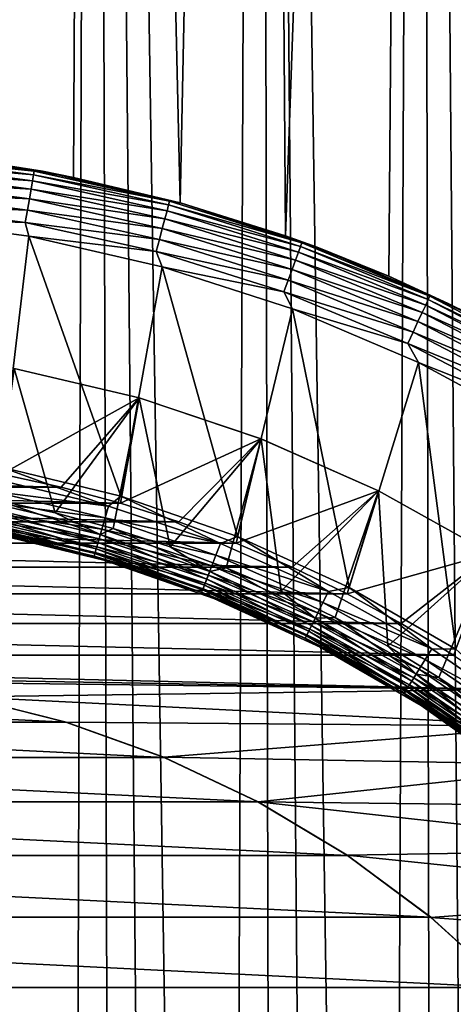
# Model space of a CAD drawing. Header units: metres. Extents: x -30 to 30, y -95 to 0.
# Tile 33 of 57: x 2 to 5.2, y -41.5 to -34. Entities that reach past the tile are written whole.
import ezdxf

# ---------------------------------------------------------------- set-up
doc = ezdxf.new("R2010")
doc.units = ezdxf.units.M
doc.layers.add('solid_122542', color=7, linetype='CONTINUOUS')

msp = doc.modelspace()

# ---------------------------------------------------------------- linework, layer by layer
at = {"layer": 'solid_122542'}
for points in [[(1.578719, -35.103523, -15.670678), (1.272615, -7, -15.698126), (2.527528, -7, -15.54586)], [(2.31823, -70.251015, 15.578457), (2.527528, -7, 15.54586), (1.272615, -7, 15.698126)], [(1.924685, -70.355774, 15.631957), (2.31823, -70.251015, 15.578457), (1.272615, -7, 15.698126)], [(2.378419, -35.238831, -15.569381), (1.578719, -35.103523, -15.670678), (2.527528, -7, -15.54586)], [(2.31823, -70.251015, 15.578457), (2.713996, -70.160141, 15.514404), (2.527528, -7, 15.54586)], [(3.182234, -35.429794, -15.425171), (2.378419, -35.238831, -15.569381), (2.527528, -7, -15.54586)], [(3.182234, -35.429794, -15.425171), (2.527528, -7, -15.54586), (3.768406, -7, -15.292219)], [(3.510788, -70.01918, 15.353724), (3.768406, -7, 15.292219), (2.527528, -7, 15.54586)], [(3.111673, -70.082932, 15.439559), (3.510788, -70.01918, 15.353724), (2.527528, -7, 15.54586)], [(2.713996, -70.160141, 15.514404), (3.111673, -70.082932, 15.439559), (2.527528, -7, 15.54586)], [(3.976835, -35.678257, -15.239661), (3.182234, -35.429794, -15.425171), (3.768406, -7, -15.292219)], [(3.510788, -70.01918, 15.353724), (3.910241, -69.968964, 15.256884), (3.768406, -7, 15.292219)], [(3.976835, -35.678257, -15.239661), (3.768406, -7, -15.292219), (4.988686, -7, -14.938963)], [(4.712842, -69.909477, 15.02836), (4.988686, -7, 14.938963), (3.768406, -7, 15.292219)], [(4.310631, -69.932381, 15.148629), (4.712842, -69.909477, 15.02836), (3.768406, -7, 15.292219)], [(3.910241, -69.968964, 15.256884), (4.310631, -69.932381, 15.148629), (3.768406, -7, 15.292219)], [(4.758252, -35.982967, -15.014045), (3.976835, -35.678257, -15.239661), (4.988686, -7, -14.938963)], [(4.712842, -69.909477, 15.02836), (5.117666, -69.900314, 14.895369), (4.988686, -7, 14.938963)], [(5.52746, -36.348564, -14.74821), (4.758252, -35.982967, -15.014045), (4.988686, -7, -14.938963)], [(5.52746, -36.348564, -14.74821), (4.988686, -7, -14.938963), (6.172322, -7, -14.489898)], [(5.930503, -69.922119, 14.590807), (6.172322, -7, 14.489898), (4.988686, -7, 14.938963)], [(5.523729, -69.904449, 14.749607), (5.930503, -69.922119, 14.590807), (4.988686, -7, 14.938963)], [(5.117666, -69.900314, 14.895369), (5.523729, -69.904449, 14.749607), (4.988686, -7, 14.938963)], [(1.038515, -35.129715, -22.777948), (1.042548, -35.083618, -22.691433), (2.077163, -35.219826, -22.691433)], [(1.042548, -35.083618, -22.691433), (1.045032, -35.055233, -22.597546), (2.08211, -35.191769, -22.597546)], [(2.077163, -35.219826, -22.691433), (1.042548, -35.083618, -22.691433), (2.08211, -35.191769, -22.597546)], [(2.08211, -35.191769, -22.597546), (1.045032, -35.055233, -22.597546), (1.075671, -35.048309, -22.5)], [(2.142682, -35.192844, -22.5), (1.075671, -35.048309, -22.5), (1.578719, -35.103523, -15.670678)], [(2.08211, -35.191769, -22.597546), (1.075671, -35.048309, -22.5), (2.142682, -35.192844, -22.5)], [(1.033087, -35.191761, -22.853762), (1.038515, -35.129715, -22.777948), (2.069127, -35.2654, -22.777948)], [(2.069127, -35.2654, -22.777948), (1.038515, -35.129715, -22.777948), (2.077163, -35.219826, -22.691433)], [(2.142682, -35.192844, -22.5), (1.578719, -35.103523, -15.670678), (2.378419, -35.238831, -15.569381)], [(1.026473, -35.267357, -22.915953), (1.033087, -35.191761, -22.853762), (2.058312, -35.326733, -22.853762)], [(2.058312, -35.326733, -22.853762), (1.033087, -35.191761, -22.853762), (2.069127, -35.2654, -22.777948)], [(2.069127, -35.2654, -22.777948), (2.077163, -35.219826, -22.691433), (3.095968, -35.44569, -22.691433)], [(2.077163, -35.219826, -22.691433), (2.08211, -35.191769, -22.597546), (3.103342, -35.418171, -22.597546)], [(3.095968, -35.44569, -22.691433), (2.077163, -35.219826, -22.691433), (3.103342, -35.418171, -22.597546)], [(3.103342, -35.418171, -22.597546), (2.08211, -35.191769, -22.597546), (2.142682, -35.192844, -22.5)], [(2.142682, -35.192844, -22.5), (2.378419, -35.238831, -15.569381), (3.182234, -35.429794, -15.425171)], [(3.192441, -35.432446, -22.5), (2.142682, -35.192844, -22.5), (3.182234, -35.429794, -15.425171)], [(3.103342, -35.418171, -22.597546), (2.142682, -35.192844, -22.5), (3.192441, -35.432446, -22.5)], [(1.018928, -35.3536, -22.962128), (1.026473, -35.267357, -22.915953), (2.045134, -35.401466, -22.915953)], [(2.045134, -35.401466, -22.915953), (1.026473, -35.267357, -22.915953), (2.058312, -35.326733, -22.853762)], [(2.058312, -35.326733, -22.853762), (2.069127, -35.2654, -22.777948), (3.083991, -35.490391, -22.777948)], [(3.083991, -35.490391, -22.777948), (2.069127, -35.2654, -22.777948), (3.095968, -35.44569, -22.691433)], [(1.010742, -35.447163, -22.990507), (1.018928, -35.3536, -22.962128), (2.030101, -35.486721, -22.962128)], [(2.030101, -35.486721, -22.962128), (1.018928, -35.3536, -22.962128), (2.045134, -35.401466, -22.915953)], [(2.045134, -35.401466, -22.915953), (2.058312, -35.326733, -22.853762), (3.067872, -35.550549, -22.853762)], [(3.067872, -35.550549, -22.853762), (2.058312, -35.326733, -22.853762), (3.083991, -35.490391, -22.777948)], [(2.013792, -35.579216, -22.990507), (1.027367, -35.545769, -23), (1.010742, -35.447163, -22.990507)], [(2.013792, -35.579216, -22.990507), (1.010742, -35.447163, -22.990507), (2.030101, -35.486721, -22.962128)], [(2.030101, -35.486721, -22.962128), (2.045134, -35.401466, -22.915953), (3.048231, -35.623848, -22.915953)], [(3.048231, -35.623848, -22.915953), (2.045134, -35.401466, -22.915953), (3.067872, -35.550549, -22.853762)], [(3.083991, -35.490391, -22.777948), (3.095968, -35.44569, -22.691433), (4.091211, -35.759487, -22.691433)], [(3.095968, -35.44569, -22.691433), (3.103342, -35.418171, -22.597546), (4.100956, -35.732716, -22.597546)], [(4.091211, -35.759487, -22.691433), (3.095968, -35.44569, -22.691433), (4.100956, -35.732716, -22.597546)], [(4.100956, -35.732716, -22.597546), (3.103342, -35.418171, -22.597546), (3.192441, -35.432446, -22.5)], [(3.192441, -35.432446, -22.5), (3.182234, -35.429794, -15.425171), (3.976835, -35.678257, -15.239661)], [(4.216496, -35.765182, -22.5), (3.192441, -35.432446, -22.5), (3.976835, -35.678257, -15.239661)], [(4.100956, -35.732716, -22.597546), (3.192441, -35.432446, -22.5), (4.216496, -35.765182, -22.5)], [(1.027367, -35.545769, -23), (2.041443, -35.682606, -23), (1.833259, -37.423855, -23)], [(2.013792, -35.579216, -22.990507), (2.041443, -35.682606, -23), (1.027367, -35.545769, -23)], [(2.013792, -35.579216, -22.990507), (2.030101, -35.486721, -22.962128), (3.025825, -35.70747, -22.962128)], [(3.025825, -35.70747, -22.962128), (2.030101, -35.486721, -22.962128), (3.048231, -35.623848, -22.915953)], [(3.067872, -35.550549, -22.853762), (3.083991, -35.490391, -22.777948), (4.075384, -35.802975, -22.777948)], [(4.075384, -35.802975, -22.777948), (3.083991, -35.490391, -22.777948), (4.091211, -35.759487, -22.691433)], [(3.001516, -35.798191, -22.990507), (2.041443, -35.682606, -23), (2.013792, -35.579216, -22.990507)], [(3.001516, -35.798191, -22.990507), (2.013792, -35.579216, -22.990507), (3.025825, -35.70747, -22.962128)], [(3.048231, -35.623848, -22.915953), (3.067872, -35.550549, -22.853762), (4.054083, -35.8615, -22.853762)], [(4.054083, -35.8615, -22.853762), (3.067872, -35.550549, -22.853762), (4.075384, -35.802975, -22.777948)], [(2.041443, -35.682606, -23), (2.734648, -37.642048, -23), (1.833259, -37.423855, -23)], [(2.041443, -35.682606, -23), (3.047154, -35.91169, -23), (2.734648, -37.642048, -23)], [(3.001516, -35.798191, -22.990507), (3.047154, -35.91169, -23), (2.041443, -35.682606, -23)], [(3.025825, -35.70747, -22.962128), (3.048231, -35.623848, -22.915953), (4.028128, -35.932808, -22.915953)], [(4.028128, -35.932808, -22.915953), (3.048231, -35.623848, -22.915953), (4.054083, -35.8615, -22.853762)], [(4.216496, -35.765182, -22.5), (3.976835, -35.678257, -15.239661), (4.758252, -35.982967, -15.014045)], [(3.001516, -35.798191, -22.990507), (3.025825, -35.70747, -22.962128), (3.998519, -36.01416, -22.962128)], [(3.998519, -36.01416, -22.962128), (3.025825, -35.70747, -22.962128), (4.028128, -35.932808, -22.915953)], [(4.075384, -35.802975, -22.777948), (4.091211, -35.759487, -22.691433), (5.055318, -36.158836, -22.691433)], [(4.091211, -35.759487, -22.691433), (4.100956, -35.732716, -22.597546), (5.067359, -36.133015, -22.597546)], [(5.055318, -36.158836, -22.691433), (4.091211, -35.759487, -22.691433), (5.067359, -36.133015, -22.597546)], [(5.067359, -36.133015, -22.597546), (4.100956, -35.732716, -22.597546), (4.216496, -35.765182, -22.5)], [(5.206604, -36.188374, -22.5), (4.216496, -35.765182, -22.5), (4.758252, -35.982967, -15.014045)], [(5.067359, -36.133015, -22.597546), (4.216496, -35.765182, -22.5), (5.206604, -36.188374, -22.5)], [(3.966396, -36.102417, -22.990507), (3.047154, -35.91169, -23), (3.001516, -35.798191, -22.990507)], [(3.966396, -36.102417, -22.990507), (3.001516, -35.798191, -22.990507), (3.998519, -36.01416, -22.962128)], [(4.054083, -35.8615, -22.853762), (4.075384, -35.802975, -22.777948), (5.035761, -36.200775, -22.777948)], [(5.035761, -36.200775, -22.777948), (4.075384, -35.802975, -22.777948), (5.055318, -36.158836, -22.691433)], [(3.047154, -35.91169, -23), (3.615022, -37.944981, -23), (2.734648, -37.642048, -23)], [(3.047154, -35.91169, -23), (4.031928, -36.230003, -23), (3.615022, -37.944981, -23)], [(3.966396, -36.102417, -22.990507), (4.031928, -36.230003, -23), (3.047154, -35.91169, -23)], [(4.028128, -35.932808, -22.915953), (4.054083, -35.8615, -22.853762), (5.00944, -36.257221, -22.853762)], [(5.00944, -36.257221, -22.853762), (4.054083, -35.8615, -22.853762), (5.035761, -36.200775, -22.777948)], [(3.998519, -36.01416, -22.962128), (4.028128, -35.932808, -22.915953), (4.977369, -36.325996, -22.915953)], [(4.977369, -36.325996, -22.915953), (4.028128, -35.932808, -22.915953), (5.00944, -36.257221, -22.853762)], [(5.206604, -36.188374, -22.5), (4.758252, -35.982967, -15.014045), (5.52746, -36.348564, -14.74821)], [(3.966396, -36.102417, -22.990507), (3.998519, -36.01416, -22.962128), (4.940783, -36.404457, -22.962128)], [(4.940783, -36.404457, -22.962128), (3.998519, -36.01416, -22.962128), (4.977369, -36.325996, -22.915953)], [(4.90109, -36.489578, -22.990507), (4.031928, -36.230003, -23), (3.966396, -36.102417, -22.990507)], [(4.90109, -36.489578, -22.990507), (3.966396, -36.102417, -22.990507), (4.940783, -36.404457, -22.962128)], [(5.055318, -36.158836, -22.691433), (5.067359, -36.133015, -22.597546), (5.995196, -36.616016, -22.597546)], [(5.995196, -36.616016, -22.597546), (5.067359, -36.133015, -22.597546), (5.206604, -36.188374, -22.5)], [(5.00944, -36.257221, -22.853762), (5.035761, -36.200775, -22.777948), (5.957813, -36.680767, -22.777948)], [(5.035761, -36.200775, -22.777948), (5.055318, -36.158836, -22.691433), (5.980951, -36.64069, -22.691433)], [(5.957813, -36.680767, -22.777948), (5.035761, -36.200775, -22.777948), (5.980951, -36.64069, -22.691433)], [(5.980951, -36.64069, -22.691433), (5.055318, -36.158836, -22.691433), (5.995196, -36.616016, -22.597546)], [(6.154791, -36.698616, -22.5), (5.206604, -36.188374, -22.5), (5.52746, -36.348564, -14.74821)], [(5.995196, -36.616016, -22.597546), (5.206604, -36.188374, -22.5), (6.154791, -36.698616, -22.5)], [(4.031928, -36.230003, -23), (4.458866, -38.329601, -23), (3.615022, -37.944981, -23)], [(4.031928, -36.230003, -23), (4.9806, -36.634777, -23), (4.458866, -38.329601, -23)], [(4.90109, -36.489578, -22.990507), (4.9806, -36.634777, -23), (4.031928, -36.230003, -23)], [(4.977369, -36.325996, -22.915953), (5.00944, -36.257221, -22.853762), (5.926672, -36.734703, -22.853762)], [(5.926672, -36.734703, -22.853762), (5.00944, -36.257221, -22.853762), (5.957813, -36.680767, -22.777948)], [(4.940783, -36.404457, -22.962128), (4.977369, -36.325996, -22.915953), (5.888729, -36.800423, -22.915953)], [(5.888729, -36.800423, -22.915953), (4.977369, -36.325996, -22.915953), (5.926672, -36.734703, -22.853762)], [(4.90109, -36.489578, -22.990507), (4.940783, -36.404457, -22.962128), (5.845444, -36.875393, -22.962128)], [(5.845444, -36.875393, -22.962128), (4.940783, -36.404457, -22.962128), (5.888729, -36.800423, -22.915953)], [(5.798484, -36.95673, -22.990507), (4.9806, -36.634777, -23), (4.90109, -36.489578, -22.990507)], [(5.798484, -36.95673, -22.990507), (4.90109, -36.489578, -22.990507), (5.845444, -36.875393, -22.962128)], [(4.9806, -36.634777, -23), (5.264333, -38.793369, -23), (4.458866, -38.329601, -23)], [(4.9806, -36.634777, -23), (5.891068, -37.12352, -23), (5.264333, -38.793369, -23)], [(5.798484, -36.95673, -22.990507), (5.891068, -37.12352, -23), (4.9806, -36.634777, -23)], [(1.79774, -37.67165, -24.644337), (2.239559, -37.767754, -24.644337), (1.92937, -36.678783, -25.221687)], [(2.873061, -36.900719, -32.200001), (1.83579, -37.475304, -33), (1.929045, -36.678722, -32.200001)], [(2.873061, -36.900719, -32.200001), (1.929045, -36.678722, -32.200001), (1.92937, -36.678783, -25.221687)], [(2.873061, -36.900719, -32.200001), (1.92937, -36.678783, -25.221687), (2.873461, -36.900829, -25.221687)], [(2.239559, -37.767754, -24.644337), (2.873461, -36.900829, -25.221687), (1.92937, -36.678783, -25.221687)], [(2.873061, -36.900719, -32.200001), (2.285329, -37.573212, -33), (1.83579, -37.475304, -33)], [(2.239559, -37.767754, -24.644337), (2.676319, -37.884777, -24.644337), (2.873461, -36.900829, -25.221687)], [(2.873061, -36.900719, -32.200001), (2.732071, -37.69305, -33), (2.285329, -37.573212, -33)], [(2.676319, -37.884777, -24.644337), (3.107023, -38.022449, -24.644337), (2.873461, -36.900829, -25.221687)], [(3.79261, -37.208878, -32.200001), (2.732071, -37.69305, -33), (2.873061, -36.900719, -32.200001)], [(3.79261, -37.208878, -32.200001), (2.873061, -36.900719, -32.200001), (2.873461, -36.900829, -25.221687)], [(3.79261, -37.208878, -32.200001), (2.873461, -36.900829, -25.221687), (3.793037, -37.209042, -25.221687)], [(3.107023, -38.022449, -24.644337), (3.793037, -37.209042, -25.221687), (2.873461, -36.900829, -25.221687)], [(3.79261, -37.208878, -32.200001), (3.173056, -37.83392, -33), (2.732071, -37.69305, -33)], [(3.107023, -38.022449, -24.644337), (3.530686, -38.180462, -24.644337), (3.793037, -37.209042, -25.221687)], [(3.79261, -37.208878, -32.200001), (3.605291, -37.994915, -33), (3.173056, -37.83392, -33)], [(3.530686, -38.180462, -24.644337), (3.946346, -38.358452, -24.644337), (3.793037, -37.209042, -25.221687)], [(4.679828, -37.600574, -32.200001), (3.605291, -37.994915, -33), (3.79261, -37.208878, -32.200001)], [(4.679828, -37.600574, -32.200001), (3.79261, -37.208878, -32.200001), (3.793037, -37.209042, -25.221687)], [(4.679828, -37.600574, -32.200001), (3.793037, -37.209042, -25.221687), (4.680253, -37.600784, -25.221687)], [(3.946346, -38.358452, -24.644337), (4.680253, -37.600784, -25.221687), (3.793037, -37.209042, -25.221687)], [(2.285329, -37.573212, -33), (-2.285328, -37.573212, -33), (-1.835789, -37.475304, -33)], [(1.83579, -37.475304, -33), (2.285329, -37.573212, -33), (-1.835789, -37.475304, -33)], [(2.641678, -37.715466, -23.009493), (1.77374, -37.51133, -23.009493), (1.833259, -37.423855, -23)], [(2.641678, -37.715466, -23.009493), (1.833259, -37.423855, -23), (2.734648, -37.642048, -23)], [(1.756482, -37.603649, -23.037872), (1.77374, -37.51133, -23.009493), (2.641678, -37.715466, -23.009493)], [(2.732071, -37.69305, -33), (-2.732069, -37.69305, -33), (-2.285328, -37.573212, -33)], [(2.285329, -37.573212, -33), (2.732071, -37.69305, -33), (-2.285328, -37.573212, -33)], [(1.740575, -37.688747, -23.084047), (1.756482, -37.603649, -23.037872), (2.615975, -37.805801, -23.037872)], [(2.615975, -37.805801, -23.037872), (1.756482, -37.603649, -23.037872), (2.641678, -37.715466, -23.009493)], [(4.679828, -37.600574, -32.200001), (4.028023, -38.176018, -33), (3.605291, -37.994915, -33)], [(3.946346, -38.358452, -24.644337), (4.353066, -38.556019, -24.644337), (4.680253, -37.600784, -25.221687)], [(4.679828, -37.600574, -32.200001), (4.443856, -38.378174, -33), (4.028023, -38.176018, -33)], [(4.353066, -38.556019, -24.644337), (4.749923, -38.772713, -24.644337), (4.680253, -37.600784, -25.221687)], [(5.527143, -38.072475, -32.200001), (4.443856, -38.378174, -33), (4.679828, -37.600574, -32.200001)], [(5.527143, -38.072475, -32.200001), (4.679828, -37.600574, -32.200001), (4.680253, -37.600784, -25.221687)], [(5.527143, -38.072475, -32.200001), (4.680253, -37.600784, -25.221687), (5.527538, -38.07272, -25.221687)], [(4.749923, -38.772713, -24.644337), (5.527538, -38.07272, -25.221687), (4.680253, -37.600784, -25.221687)], [(3.173056, -37.83392, -33), (-3.173054, -37.83392, -33), (-2.732069, -37.69305, -33)], [(2.732071, -37.69305, -33), (3.173056, -37.83392, -33), (-2.732069, -37.69305, -33)], [(1.726631, -37.76334, -23.146238), (1.740575, -37.688747, -23.084047), (2.592284, -37.889065, -23.084047)], [(2.580261, -37.931324, -24.594347), (1.79774, -37.67165, -24.644337), (1.732502, -37.731934, -24.594347)], [(2.592284, -37.889065, -23.084047), (1.740575, -37.688747, -23.084047), (2.615975, -37.805801, -23.037872)], [(2.580261, -37.931324, -24.594347), (2.239559, -37.767754, -24.644337), (1.79774, -37.67165, -24.644337)], [(3.487077, -37.998814, -23.009493), (2.641678, -37.715466, -23.009493), (2.734648, -37.642048, -23)], [(3.487077, -37.998814, -23.009493), (2.734648, -37.642048, -23), (3.615022, -37.944981, -23)], [(1.715187, -37.824562, -23.222052), (1.726631, -37.76334, -23.146238), (2.571517, -37.962055, -23.146238)], [(1.732502, -37.731934, -24.594347), (1.721167, -37.792568, -24.532652), (2.56338, -37.990654, -24.532652)], [(2.571517, -37.962055, -23.146238), (1.726631, -37.76334, -23.146238), (2.592284, -37.889065, -23.084047)], [(2.580261, -37.931324, -24.594347), (1.732502, -37.731934, -24.594347), (2.56338, -37.990654, -24.532652)], [(2.580261, -37.931324, -24.594347), (2.676319, -37.884777, -24.644337), (2.239559, -37.767754, -24.644337)], [(2.615975, -37.805801, -23.037872), (2.641678, -37.715466, -23.009493), (3.487077, -37.998814, -23.009493)], [(3.605291, -37.994915, -33), (-3.605289, -37.994915, -33), (-3.173054, -37.83392, -33)], [(3.173056, -37.83392, -33), (3.605291, -37.994915, -33), (-3.173054, -37.83392, -33)], [(1.711976, -37.84174, -24.461174), (1.705207, -37.877945, -24.38209), (2.53961, -38.074196, -24.38209)], [(1.706684, -37.870049, -23.308567), (1.715187, -37.824562, -23.222052), (2.554473, -38.021961, -23.222052)], [(1.721167, -37.792568, -24.532652), (1.711976, -37.84174, -24.461174), (2.549691, -38.038765, -24.461174)], [(2.549691, -38.038765, -24.461174), (1.711976, -37.84174, -24.461174), (2.53961, -38.074196, -24.38209)], [(2.554473, -38.021961, -23.222052), (1.715187, -37.824562, -23.222052), (2.571517, -37.962055, -23.146238)], [(2.56338, -37.990654, -24.532652), (1.721167, -37.792568, -24.532652), (2.549691, -38.038765, -24.461174)], [(2.592284, -37.889065, -23.084047), (2.615975, -37.805801, -23.037872), (3.45315, -38.086395, -23.037872)], [(3.45315, -38.086395, -23.037872), (2.615975, -37.805801, -23.037872), (3.487077, -37.998814, -23.009493)], [(1.705207, -37.877945, -24.38209), (1.701068, -37.900093, -24.297806), (2.533445, -38.095863, -24.297806)], [(2.533445, -38.095863, -24.297806), (1.701068, -37.900093, -24.297806), (1.750573, -37.91716, -24.211325)], [(1.701448, -37.898056, -23.402454), (1.706684, -37.870049, -23.308567), (2.541809, -38.066471, -23.308567)], [(2.534012, -38.093872, -23.402454), (1.750576, -37.91716, -23.5), (1.701448, -37.898056, -23.402454)], [(2.534012, -38.093872, -23.402454), (1.701448, -37.898056, -23.402454), (2.541809, -38.066471, -23.308567)], [(2.53961, -38.074196, -24.38209), (1.705207, -37.877945, -24.38209), (2.533445, -38.095863, -24.297806)], [(2.541809, -38.066471, -23.308567), (1.706684, -37.870049, -23.308567), (2.554473, -38.021961, -23.222052)], [(2.606029, -38.124691, -23.5), (2.606024, -38.124691, -24.211325), (1.750573, -37.91716, -24.211325)], [(2.533445, -38.095863, -24.297806), (1.750573, -37.91716, -24.211325), (2.606024, -38.124691, -24.211325)], [(1.750576, -37.91716, -23.5), (2.606029, -38.124691, -23.5), (1.750573, -37.91716, -24.211325)], [(2.534012, -38.093872, -23.402454), (2.606029, -38.124691, -23.5), (1.750576, -37.91716, -23.5)], [(2.571517, -37.962055, -23.146238), (2.592284, -37.889065, -23.084047), (3.421877, -38.167118, -23.084047)], [(3.406005, -38.208088, -24.594347), (2.676319, -37.884777, -24.644337), (2.580261, -37.931324, -24.594347)], [(3.421877, -38.167118, -23.084047), (2.592284, -37.889065, -23.084047), (3.45315, -38.086395, -23.037872)], [(3.406005, -38.208088, -24.594347), (3.107023, -38.022449, -24.644337), (2.676319, -37.884777, -24.644337)], [(4.028023, -38.176018, -33), (-4.028021, -38.176014, -33), (-3.605289, -37.994915, -33)], [(3.605291, -37.994915, -33), (4.028023, -38.176018, -33), (-3.605289, -37.994915, -33)], [(2.56338, -37.990654, -24.532652), (2.549691, -38.038765, -24.461174), (3.365653, -38.312248, -24.461174)], [(2.554473, -38.021961, -23.222052), (2.571517, -37.962055, -23.146238), (3.394463, -38.237881, -23.146238)], [(2.580261, -37.931324, -24.594347), (2.56338, -37.990654, -24.532652), (3.383722, -38.265606, -24.532652)], [(3.383722, -38.265606, -24.532652), (2.56338, -37.990654, -24.532652), (3.365653, -38.312248, -24.461174)], [(3.394463, -38.237881, -23.146238), (2.571517, -37.962055, -23.146238), (3.421877, -38.167118, -23.084047)], [(3.406005, -38.208088, -24.594347), (2.580261, -37.931324, -24.594347), (3.383722, -38.265606, -24.532652)], [(4.302727, -38.358959, -23.009493), (3.487077, -37.998814, -23.009493), (3.615022, -37.944981, -23)], [(4.302727, -38.358959, -23.009493), (3.615022, -37.944981, -23), (4.458866, -38.329601, -23)], [(2.534012, -38.093872, -23.402454), (2.541809, -38.066471, -23.308567), (3.355248, -38.339108, -23.308567)], [(2.549691, -38.038765, -24.461174), (2.53961, -38.074196, -24.38209), (3.352346, -38.3466, -24.38209)], [(2.541809, -38.066471, -23.308567), (2.554473, -38.021961, -23.222052), (3.371965, -38.295956, -23.222052)], [(3.355248, -38.339108, -23.308567), (2.541809, -38.066471, -23.308567), (3.371965, -38.295956, -23.222052)], [(3.365653, -38.312248, -24.461174), (2.549691, -38.038765, -24.461174), (3.352346, -38.3466, -24.38209)], [(3.371965, -38.295956, -23.222052), (2.554473, -38.021961, -23.222052), (3.394463, -38.237881, -23.146238)], [(3.406005, -38.208088, -24.594347), (3.530686, -38.180462, -24.644337), (3.107023, -38.022449, -24.644337)], [(3.45315, -38.086395, -23.037872), (3.487077, -37.998814, -23.009493), (4.302727, -38.358959, -23.009493)], [(2.53961, -38.074196, -24.38209), (2.533445, -38.095863, -24.297806), (3.344208, -38.367603, -24.297806)], [(3.344208, -38.367603, -24.297806), (2.533445, -38.095863, -24.297806), (2.606024, -38.124691, -24.211325)], [(3.344956, -38.365673, -23.402454), (2.606029, -38.124691, -23.5), (2.534012, -38.093872, -23.402454)], [(3.344956, -38.365673, -23.402454), (2.534012, -38.093872, -23.402454), (3.355248, -38.339108, -23.308567)], [(3.352346, -38.3466, -24.38209), (2.53961, -38.074196, -24.38209), (3.344208, -38.367603, -24.297806)], [(3.437881, -38.412598, -23.5), (3.437875, -38.412594, -24.211325), (2.606024, -38.124691, -24.211325)], [(3.344208, -38.367603, -24.297806), (2.606024, -38.124691, -24.211325), (3.437875, -38.412594, -24.211325)], [(2.606029, -38.124691, -23.5), (3.437881, -38.412598, -23.5), (2.606024, -38.124691, -24.211325)], [(3.344956, -38.365673, -23.402454), (3.437881, -38.412598, -23.5), (2.606029, -38.124691, -23.5)], [(3.421877, -38.167118, -23.084047), (3.45315, -38.086395, -23.037872), (4.260863, -38.443035, -23.037872)], [(4.260863, -38.443035, -23.037872), (3.45315, -38.086395, -23.037872), (4.302727, -38.358959, -23.009493)], [(5.527143, -38.072475, -32.200001), (4.850279, -38.600021, -33), (4.443856, -38.378174, -33)], [(4.749923, -38.772713, -24.644337), (5.136018, -39.008045, -24.644337), (5.527538, -38.07272, -25.221687)], [(5.527143, -38.072475, -32.200001), (5.244534, -38.840088, -33), (4.850279, -38.600021, -33)], [(5.136018, -39.008045, -24.644337), (5.510474, -39.261482, -24.644337), (5.527538, -38.07272, -25.221687)], [(4.443856, -38.378174, -33), (-4.443854, -38.378174, -33), (-4.028021, -38.176014, -33)], [(4.028023, -38.176018, -33), (4.443856, -38.378174, -33), (-4.028021, -38.176014, -33)], [(3.406005, -38.208088, -24.594347), (3.383722, -38.265606, -24.532652), (4.175196, -38.615074, -24.532652)], [(3.394463, -38.237881, -23.146238), (3.421877, -38.167118, -23.084047), (4.222275, -38.520527, -23.084047)], [(4.202692, -38.559856, -24.594347), (3.530686, -38.180462, -24.644337), (3.406005, -38.208088, -24.594347)], [(4.202692, -38.559856, -24.594347), (3.406005, -38.208088, -24.594347), (4.175196, -38.615074, -24.532652)], [(4.222275, -38.520527, -23.084047), (3.421877, -38.167118, -23.084047), (4.260863, -38.443035, -23.037872)], [(4.202692, -38.559856, -24.594347), (3.946346, -38.358452, -24.644337), (3.530686, -38.180462, -24.644337)], [(3.383722, -38.265606, -24.532652), (3.365653, -38.312248, -24.461174), (4.1529, -38.659855, -24.461174)], [(3.371965, -38.295956, -23.222052), (3.394463, -38.237881, -23.146238), (4.188449, -38.588459, -23.146238)], [(4.175196, -38.615074, -24.532652), (3.383722, -38.265606, -24.532652), (4.1529, -38.659855, -24.461174)], [(4.188449, -38.588459, -23.146238), (3.394463, -38.237881, -23.146238), (4.222275, -38.520527, -23.084047)], [(3.352346, -38.3466, -24.38209), (3.344208, -38.367603, -24.297806), (4.126439, -38.712994, -24.297806)], [(4.126439, -38.712994, -24.297806), (3.344208, -38.367603, -24.297806), (3.437875, -38.412594, -24.211325)], [(3.344956, -38.365673, -23.402454), (3.355248, -38.339108, -23.308567), (4.140061, -38.685635, -23.308567)], [(4.127362, -38.71114, -23.402454), (3.437881, -38.412598, -23.5), (3.344956, -38.365673, -23.402454)], [(4.127362, -38.71114, -23.402454), (3.344956, -38.365673, -23.402454), (4.140061, -38.685635, -23.308567)], [(3.365653, -38.312248, -24.461174), (3.352346, -38.3466, -24.38209), (4.13648, -38.692825, -24.38209)], [(4.13648, -38.692825, -24.38209), (3.352346, -38.3466, -24.38209), (4.126439, -38.712994, -24.297806)], [(3.355248, -38.339108, -23.308567), (3.371965, -38.295956, -23.222052), (4.160689, -38.644211, -23.222052)], [(4.140061, -38.685635, -23.308567), (3.355248, -38.339108, -23.308567), (4.160689, -38.644211, -23.222052)], [(4.1529, -38.659855, -24.461174), (3.365653, -38.312248, -24.461174), (4.13648, -38.692825, -24.38209)], [(4.160689, -38.644211, -23.222052), (3.371965, -38.295956, -23.222052), (4.188449, -38.588459, -23.146238)], [(4.202692, -38.559856, -24.594347), (4.353066, -38.556019, -24.644337), (3.946346, -38.358452, -24.644337)], [(4.260863, -38.443035, -23.037872), (4.302727, -38.358959, -23.009493), (5.081667, -38.792828, -23.009493)], [(5.081667, -38.792828, -23.009493), (4.302727, -38.358959, -23.009493), (4.458866, -38.329601, -23)], [(5.081667, -38.792828, -23.009493), (4.458866, -38.329601, -23), (5.264333, -38.793369, -23)], [(4.850279, -38.600021, -33), (-4.850277, -38.600021, -33), (-4.443854, -38.378174, -33)], [(4.443856, -38.378174, -33), (4.850279, -38.600021, -33), (-4.443854, -38.378174, -33)], [(4.238598, -38.778275, -23.5), (4.238592, -38.778271, -24.211325), (3.437875, -38.412594, -24.211325)], [(4.126439, -38.712994, -24.297806), (3.437875, -38.412594, -24.211325), (4.238592, -38.778271, -24.211325)], [(3.437881, -38.412598, -23.5), (4.238598, -38.778275, -23.5), (3.437875, -38.412594, -24.211325)], [(4.127362, -38.71114, -23.402454), (4.238598, -38.778275, -23.5), (3.437881, -38.412598, -23.5)], [(4.222275, -38.520527, -23.084047), (4.260863, -38.443035, -23.037872), (5.032224, -38.872681, -23.037872)], [(5.032224, -38.872681, -23.037872), (4.260863, -38.443035, -23.037872), (5.081667, -38.792828, -23.009493)], [(4.160689, -38.644211, -23.222052), (4.188449, -38.588459, -23.146238), (4.946702, -39.010803, -23.146238)], [(4.202692, -38.559856, -24.594347), (4.175196, -38.615074, -24.532652), (4.931049, -39.036083, -24.532652)], [(4.188449, -38.588459, -23.146238), (4.222275, -38.520527, -23.084047), (4.98665, -38.946281, -23.084047)], [(4.946702, -39.010803, -23.146238), (4.188449, -38.588459, -23.146238), (4.98665, -38.946281, -23.084047)], [(4.963521, -38.983639, -24.594347), (4.353066, -38.556019, -24.644337), (4.202692, -38.559856, -24.594347)], [(4.963521, -38.983639, -24.594347), (4.202692, -38.559856, -24.594347), (4.931049, -39.036083, -24.532652)], [(4.98665, -38.946281, -23.084047), (4.222275, -38.520527, -23.084047), (5.032224, -38.872681, -23.037872)], [(4.963521, -38.983639, -24.594347), (4.749923, -38.772713, -24.644337), (4.353066, -38.556019, -24.644337)], [(5.244534, -38.840088, -33), (-5.244532, -38.840088, -33), (-4.850277, -38.600021, -33)], [(4.850279, -38.600021, -33), (5.244534, -38.840088, -33), (-4.850277, -38.600021, -33)], [(4.1529, -38.659855, -24.461174), (4.13648, -38.692825, -24.38209), (4.885324, -39.109932, -24.38209)], [(4.140061, -38.685635, -23.308567), (4.160689, -38.644211, -23.222052), (4.913915, -39.063755, -23.222052)], [(4.175196, -38.615074, -24.532652), (4.1529, -38.659855, -24.461174), (4.904716, -39.078613, -24.461174)], [(4.904716, -39.078613, -24.461174), (4.1529, -38.659855, -24.461174), (4.885324, -39.109932, -24.38209)], [(4.913915, -39.063755, -23.222052), (4.160689, -38.644211, -23.222052), (4.946702, -39.010803, -23.146238)], [(4.931049, -39.036083, -24.532652), (4.175196, -38.615074, -24.532652), (4.904716, -39.078613, -24.461174)], [(4.13648, -38.692825, -24.38209), (4.126439, -38.712994, -24.297806), (4.873465, -39.129086, -24.297806)], [(4.873465, -39.129086, -24.297806), (4.126439, -38.712994, -24.297806), (4.238592, -38.778271, -24.211325)], [(4.127362, -38.71114, -23.402454), (4.140061, -38.685635, -23.308567), (4.889554, -39.1031, -23.308567)], [(4.874555, -39.127323, -23.402454), (4.238598, -38.778275, -23.5), (4.127362, -38.71114, -23.402454)], [(4.874555, -39.127323, -23.402454), (4.127362, -38.71114, -23.402454), (4.889554, -39.1031, -23.308567)], [(4.885324, -39.109932, -24.38209), (4.13648, -38.692825, -24.38209), (4.873465, -39.129086, -24.297806)], [(4.889554, -39.1031, -23.308567), (4.140061, -38.685635, -23.308567), (4.913915, -39.063755, -23.222052)], [(5.00093, -39.218407, -23.5), (5.000923, -39.218403, -24.211325), (4.238592, -38.778271, -24.211325)], [(4.873465, -39.129086, -24.297806), (4.238592, -38.778271, -24.211325), (5.000923, -39.218403, -24.211325)], [(4.238598, -38.778275, -23.5), (5.00093, -39.218407, -23.5), (4.238592, -38.778271, -24.211325)], [(4.874555, -39.127323, -23.402454), (5.00093, -39.218407, -23.5), (4.238598, -38.778275, -23.5)], [(4.963521, -38.983639, -24.594347), (5.136018, -39.008045, -24.644337), (4.749923, -38.772713, -24.644337)], [(5.032224, -38.872681, -23.037872), (5.081667, -38.792828, -23.009493), (5.817252, -39.296715, -23.009493)], [(5.817252, -39.296715, -23.009493), (5.081667, -38.792828, -23.009493), (5.264333, -38.793369, -23)], [(5.625267, -39.097809, -33), (0, -39.000359, -33), (-5.244532, -38.840088, -33)], [(5.244534, -38.840088, -33), (5.625267, -39.097809, -33), (-5.244532, -38.840088, -33)], [(4.98665, -38.946281, -23.084047), (5.032224, -38.872681, -23.037872), (5.760652, -39.371662, -23.037872)], [(5.760652, -39.371662, -23.037872), (5.032224, -38.872681, -23.037872), (5.817252, -39.296715, -23.009493)], [(4.946702, -39.010803, -23.146238), (4.98665, -38.946281, -23.084047), (5.708482, -39.44075, -23.084047)], [(5.708482, -39.44075, -23.084047), (4.98665, -38.946281, -23.084047), (5.760652, -39.371662, -23.037872)], [(5.625267, -39.097809, -33), (0.784482, -39.038563, -33), (0, -39.000359, -33)], [(4.913915, -39.063755, -23.222052), (4.946702, -39.010803, -23.146238), (5.66275, -39.501308, -23.146238)], [(4.963521, -38.983639, -24.594347), (4.931049, -39.036083, -24.532652), (5.644832, -39.525036, -24.532652)], [(5.66275, -39.501308, -23.146238), (4.946702, -39.010803, -23.146238), (5.708482, -39.44075, -23.084047)], [(5.682004, -39.475811, -24.594347), (5.136018, -39.008045, -24.644337), (4.963521, -38.983639, -24.594347)], [(5.682004, -39.475811, -24.594347), (4.963521, -38.983639, -24.594347), (5.644832, -39.525036, -24.532652)], [(5.682004, -39.475811, -24.594347), (5.510474, -39.261482, -24.644337), (5.136018, -39.008045, -24.644337)], [(5.625267, -39.097809, -33), (1.560283, -39.153984, -33), (0.784482, -39.038563, -33)], [(5.625267, -39.097809, -33), (5.995146, -39.374893, -33), (1.560283, -39.153984, -33)], [(4.874555, -39.127323, -23.402454), (4.889554, -39.1031, -23.308567), (5.59733, -39.587936, -23.308567)], [(4.904716, -39.078613, -24.461174), (4.885324, -39.109932, -24.38209), (5.592488, -39.594349, -24.38209)], [(4.889554, -39.1031, -23.308567), (4.913915, -39.063755, -23.222052), (5.625217, -39.55101, -23.222052)], [(5.59733, -39.587936, -23.308567), (4.889554, -39.1031, -23.308567), (5.625217, -39.55101, -23.222052)], [(4.931049, -39.036083, -24.532652), (4.904716, -39.078613, -24.461174), (5.614686, -39.564953, -24.461174)], [(5.614686, -39.564953, -24.461174), (4.904716, -39.078613, -24.461174), (5.592488, -39.594349, -24.38209)], [(5.625217, -39.55101, -23.222052), (4.913915, -39.063755, -23.222052), (5.66275, -39.501308, -23.146238)], [(5.644832, -39.525036, -24.532652), (4.931049, -39.036083, -24.532652), (5.614686, -39.564953, -24.461174)], [(-2.32101, -39.34446, -0.79), (-1.561918, -39.154049, -0.79), (2.32101, -39.34446, -0.79)], [(-1.561918, -39.154049, -0.79), (1.561918, -39.154049, -0.79), (2.32101, -39.34446, -0.79)], [(5.995146, -39.374893, -33), (2.323075, -39.344761, -33), (1.560283, -39.153984, -33)], [(1.561918, -39.154049, -0.79), (1.560283, -39.153984, -33), (2.323075, -39.344761, -33)], [(1.561918, -39.154049, -0.79), (2.323075, -39.344761, -33), (2.32101, -39.34446, -0.79)], [(4.885324, -39.109932, -24.38209), (4.873465, -39.129086, -24.297806), (5.578912, -39.612328, -24.297806)], [(5.578912, -39.612328, -24.297806), (4.873465, -39.129086, -24.297806), (5.000923, -39.218403, -24.211325)], [(5.58016, -39.610672, -23.402454), (5.00093, -39.218407, -23.5), (4.874555, -39.127323, -23.402454)], [(5.58016, -39.610672, -23.402454), (4.874555, -39.127323, -23.402454), (5.59733, -39.587936, -23.308567)], [(5.592488, -39.594349, -24.38209), (4.885324, -39.109932, -24.38209), (5.578912, -39.612328, -24.297806)], [(5.717972, -39.729012, -23.5), (5.717966, -39.729004, -24.211325), (5.000923, -39.218403, -24.211325)], [(5.578912, -39.612328, -24.297806), (5.000923, -39.218403, -24.211325), (5.717966, -39.729004, -24.211325)], [(5.00093, -39.218407, -23.5), (5.717972, -39.729012, -23.5), (5.000923, -39.218403, -24.211325)], [(5.58016, -39.610672, -23.402454), (5.717972, -39.729012, -23.5), (5.00093, -39.218407, -23.5)], [(-3.062675, -39.609753, -0.79), (-2.32101, -39.34446, -0.79), (3.062675, -39.609753, -0.79)], [(-2.32101, -39.34446, -0.79), (2.32101, -39.34446, -0.79), (3.062675, -39.609753, -0.79)], [(2.32101, -39.34446, -0.79), (2.323075, -39.344761, -33), (3.060681, -39.608978, -33)], [(2.32101, -39.34446, -0.79), (3.060681, -39.608978, -33), (3.062675, -39.609753, -0.79)], [(5.995146, -39.374893, -33), (3.060681, -39.608978, -33), (2.323075, -39.344761, -33)], [(5.995146, -39.374893, -33), (6.352252, -39.669701, -33), (3.060681, -39.608978, -33)], [(-3.769823, -39.944107, -0.79), (-3.062675, -39.609753, -0.79), (3.769823, -39.944107, -0.79)], [(-3.062675, -39.609753, -0.79), (3.062675, -39.609753, -0.79), (3.769823, -39.944107, -0.79)], [(6.352252, -39.669701, -33), (3.772107, -39.945244, -33), (3.060681, -39.608978, -33)], [(3.062675, -39.609753, -0.79), (3.060681, -39.608978, -33), (3.772107, -39.945244, -33)], [(3.062675, -39.609753, -0.79), (3.772107, -39.945244, -33), (3.769823, -39.944107, -0.79)], [(6.352252, -39.669701, -33), (6.694171, -39.980251, -33), (3.772107, -39.945244, -33)], [(-4.445068, -40.349083, -0.79), (-3.769823, -39.944107, -0.79), (4.445068, -40.349083, -0.79)], [(-3.769823, -39.944107, -0.79), (3.769823, -39.944107, -0.79), (4.445068, -40.349083, -0.79)], [(3.769823, -39.944107, -0.79), (3.772107, -39.945244, -33), (4.443591, -40.347912, -33)], [(3.769823, -39.944107, -0.79), (4.443591, -40.347912, -33), (4.445068, -40.349083, -0.79)], [(7.019249, -40.305305, -33), (4.443591, -40.347912, -33), (3.772107, -39.945244, -33)], [(6.694171, -39.980251, -33), (7.019249, -40.305305, -33), (3.772107, -39.945244, -33)], [(-5.074533, -40.815445, -0.79), (-4.445068, -40.349083, -0.79), (5.074533, -40.815445, -0.79)], [(-4.445068, -40.349083, -0.79), (4.445068, -40.349083, -0.79), (5.074533, -40.815445, -0.79)], [(7.019249, -40.305305, -33), (7.329824, -40.647202, -33), (4.443591, -40.347912, -33)], [(7.329824, -40.647202, -33), (5.075952, -40.816795, -33), (4.443591, -40.347912, -33)], [(4.445068, -40.349083, -0.79), (4.443591, -40.347912, -33), (5.075952, -40.816795, -33)], [(4.445068, -40.349083, -0.79), (5.075952, -40.816795, -33), (5.074533, -40.815445, -0.79)], [(7.329824, -40.647202, -33), (7.624661, -41.004288, -33), (5.075952, -40.816795, -33)], [(-5.656519, -41.343479, -0.79), (-5.074533, -40.815445, -0.79), (5.656519, -41.343479, -0.79)], [(-5.074533, -40.815445, -0.79), (5.074533, -40.815445, -0.79), (5.656519, -41.343479, -0.79)], [(5.074533, -40.815445, -0.79), (5.075952, -40.816795, -33), (5.655897, -41.342476, -33)], [(5.074533, -40.815445, -0.79), (5.655897, -41.342476, -33), (5.656519, -41.343479, -0.79)], [(7.624661, -41.004288, -33), (5.655897, -41.342476, -33), (5.075952, -40.816795, -33)], [(-6.184553, -41.925468, -0.79), (-5.656519, -41.343479, -0.79), (6.184553, -41.925468, -0.79)], [(-5.656519, -41.343479, -0.79), (5.656519, -41.343479, -0.79), (6.184553, -41.925468, -0.79)]]:
    msp.add_3dface(points, dxfattribs=at)

doc.saveas('drawing.dxf')
